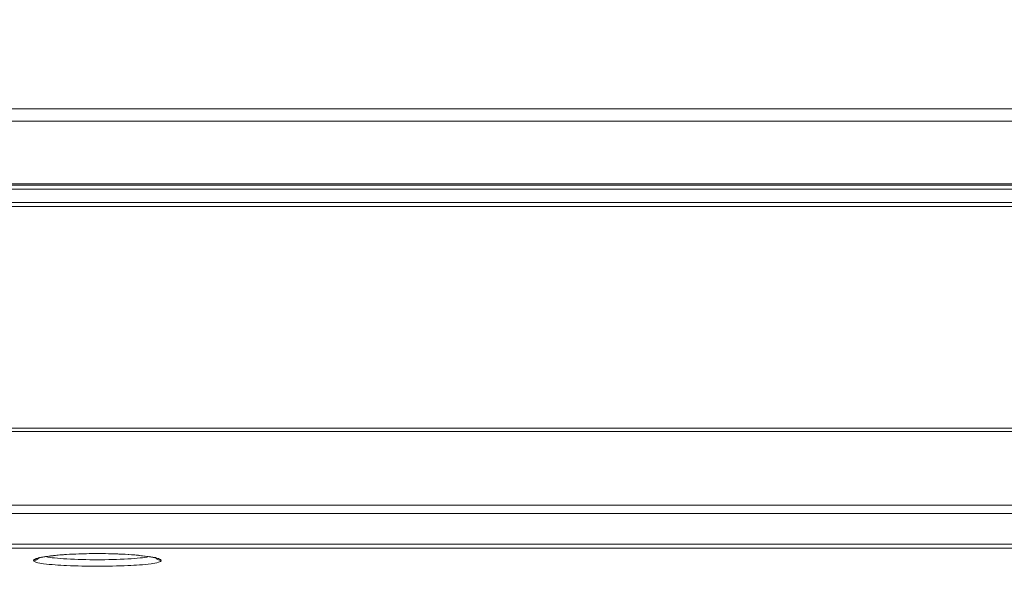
# Model space of a CAD drawing. Header units: centimetres. Extents: x -21 to 21, y -29.7 to 29.7.
# Tile 13 of 75: x -0.2 to 3.5, y -14.4 to -12.4. Entities that reach past the tile are written whole.
import ezdxf

# ---------------------------------------------------------------- set-up
doc = ezdxf.new("R2010")
doc.units = ezdxf.units.CM
doc.header["$MEASUREMENT"] = 0
doc.layers.add('06___PRT_ALL_SURFS', color=7, linetype='Continuous')

msp = doc.modelspace()

# ---------------------------------------------------------------- linework, layer by layer
at = {"layer": '06___PRT_ALL_SURFS', "color": 8, "lineweight": 5}
for points, knots in [([(-21.0058, -29.70447), (-21.0058, -29.70447), (20.9942, -29.70447), (20.9942, -29.70447), (20.9942, -29.70447), (20.9942, 29.69554), (20.9942, 29.69554), (20.9942, 29.69554), (-21.0058, 29.69554), (-21.0058, 29.69554), (-21.0058, 29.69554), (-21.0058, -29.70447), (-21.0058, -29.70447)], [0, 0, 0, 0, 0.25, 0.25, 0.25, 0.5, 0.5, 0.5, 0.75, 0.75, 0.75, 1, 1, 1, 1]), ([(-3.8366, -13.52518), (-3.8366, -13.52518), (-2.6046, -15.48438), (-2.6046, -15.48438), (-2.6046, -15.48438), (2.09296, -15.48438), (2.09296, -15.48438)], [0, 0, 0, 0, 0.5, 0.5, 0.5, 1, 1, 1, 1])]:
    msp.add_open_spline(points, degree=3, knots=knots, dxfattribs=at)
at = {"layer": '06___PRT_ALL_SURFS', "lineweight": 5}
for points in [[(-6.63954, -12.70268), (-6.63954, -12.70268), (6.86634, -12.70268), (6.86634, -12.70268)], [(6.65713, -12.74832), (6.65713, -12.74832), (-6.43034, -12.74832), (-6.43034, -12.74832)], [(-6.70761, -12.98767), (-6.70761, -12.98767), (6.9344, -12.98767), (6.9344, -12.98767)], [(-6.69259, -13.00268), (-6.69259, -13.00268), (6.91939, -13.00268), (6.91939, -13.00268)], [(-6.55195, -12.98268), (-6.55195, -12.98268), (6.83573, -12.98268), (6.83573, -12.98268)], [(6.67903, -13.00268), (6.67903, -13.00268), (-6.452, -13.00268), (-6.452, -13.00268)], [(-6.6916, -13.05268), (-6.6916, -13.05268), (6.9184, -13.05268), (6.9184, -13.05268)], [(-6.6166, -13.06768), (-6.6166, -13.06768), (6.8434, -13.06768), (6.8434, -13.06768)], [(-6.31579, -13.89768), (-6.31579, -13.89768), (6.54259, -13.89768), (6.54259, -13.89768)], [(-6.30137, -13.91018), (-6.30137, -13.91018), (6.52816, -13.91018), (6.52816, -13.91018)], [(-5.82677, -14.18584), (-5.82677, -14.18584), (6.05356, -14.18585), (6.05356, -14.18585)], [(6.05355, -14.21723), (6.05355, -14.21723), (-5.82676, -14.21723), (-5.82676, -14.21723)], [(-5.82676, -14.33141), (-5.82676, -14.33141), (6.05355, -14.33141), (6.05355, -14.33141)], [(6.03926, -14.34709), (6.03926, -14.34709), (-5.81247, -14.34709), (-5.81247, -14.34709)], [(-0.10849, -14.38591), (-0.1069, -14.38438), (-0.10552, -14.38265), (-0.10439, -14.38075)], [(-0.01649, -14.37152), (-0.02002, -14.37179), (-0.02355, -14.37206), (-0.02708, -14.37235)], [(0.06187, -14.36771), (0.05589, -14.36787), (0.04992, -14.36805), (0.04394, -14.36827)], [(0.10428, -14.36707), (0.09014, -14.36713), (0.07601, -14.36735), (0.06187, -14.36771)], [(0.12161, -14.36707), (0.11583, -14.36704), (0.11005, -14.36705), (0.10428, -14.36707)], [(0.16561, -14.36773), (0.15094, -14.36734), (0.13628, -14.36712), (0.12161, -14.36707)], [(0.17781, -14.36809), (0.17374, -14.36796), (0.16967, -14.36784), (0.16561, -14.36773)], [(0.25427, -14.3724), (0.24989, -14.37204), (0.2455, -14.37169), (0.24111, -14.37137)]]:
    msp.add_open_spline(points, degree=3, dxfattribs=at)
for points, knots in [([(-0.12589, -14.39292), (-0.12577, -14.39149), (-0.12453, -14.39039), (-0.12326, -14.3895), (-0.12087, -14.38782), (-0.1184, -14.38689), (-0.11587, -14.38605), (-0.11194, -14.38474), (-0.10782, -14.38362), (-0.1037, -14.38266), (-0.09816, -14.38136), (-0.09262, -14.38035), (-0.08704, -14.37941)], [0, 0, 0, 0, 0.25, 0.25, 0.25, 0.5, 0.5, 0.5, 0.75, 0.75, 0.75, 1, 1, 1, 1]), ([(-0.10938, -14.38539), (-0.10938, -14.38539), (-0.10971, -14.38559), (-0.10971, -14.38559), (-0.10971, -14.38559), (-0.10817, -14.38498), (-0.10817, -14.38498), (-0.10817, -14.38498), (-0.10159, -14.38301), (-0.10159, -14.38301), (-0.10159, -14.38301), (-0.09045, -14.38056), (-0.09045, -14.38056)], [0, 0, 0, 0, 0.25, 0.25, 0.25, 0.5, 0.5, 0.5, 0.75, 0.75, 0.75, 1, 1, 1, 1]), ([(-0.09045, -14.38056), (-0.09045, -14.38056), (-0.0743, -14.37786), (-0.0743, -14.37786), (-0.0743, -14.37786), (-0.05248, -14.37507), (-0.05248, -14.37507), (-0.05248, -14.37507), (-0.02405, -14.37234), (-0.02405, -14.37234), (-0.02405, -14.37234), (0.01209, -14.36989), (0.01209, -14.36989), (0.01209, -14.36989), (0.05702, -14.36802), (0.05702, -14.36802), (0.05702, -14.36802), (0.11199, -14.36722), (0.11199, -14.36722), (0.11199, -14.36722), (0.16751, -14.36796), (0.16751, -14.36796), (0.16751, -14.36796), (0.21295, -14.36979), (0.21295, -14.36979), (0.21295, -14.36979), (0.24952, -14.37224), (0.24952, -14.37224), (0.24952, -14.37224), (0.2783, -14.37496), (0.2783, -14.37496), (0.2783, -14.37496), (0.3004, -14.37776), (0.3004, -14.37776), (0.3004, -14.37776), (0.31676, -14.38046), (0.31676, -14.38046), (0.31676, -14.38046), (0.32808, -14.38293), (0.32808, -14.38293), (0.32808, -14.38293), (0.33484, -14.38494), (0.33484, -14.38494), (0.33484, -14.38494), (0.33554, -14.3852), (0.33554, -14.3852)], [0, 0, 0, 0, 0.0666667, 0.0666667, 0.0666667, 0.1333333, 0.1333333, 0.1333333, 0.2, 0.2, 0.2, 0.2666667, 0.2666667, 0.2666667, 0.3333333, 0.3333333, 0.3333333, 0.4, 0.4, 0.4, 0.4666667, 0.4666667, 0.4666667, 0.5333333, 0.5333333, 0.5333333, 0.6, 0.6, 0.6, 0.6666667, 0.6666667, 0.6666667, 0.7333333, 0.7333333, 0.7333333, 0.8, 0.8, 0.8, 0.8666667, 0.8666667, 0.8666667, 0.9333333, 0.9333333, 0.9333333, 1, 1, 1, 1]), ([(-0.08704, -14.37941), (-0.08279, -14.3787), (-0.07854, -14.37806), (-0.07428, -14.37746), (-0.05861, -14.37526), (-0.04285, -14.37367), (-0.02708, -14.37235)], [0, 0, 0, 0, 0.5, 0.5, 0.5, 1, 1, 1, 1]), ([(0.30702, -14.37866), (0.2961, -14.38097), (0.285, -14.3824), (0.27388, -14.38357), (0.25862, -14.38518), (0.24333, -14.38632), (0.22803, -14.38722), (0.18985, -14.38946), (0.15159, -14.3902), (0.11333, -14.3902), (0.07507, -14.3902), (0.03681, -14.38945), (-0.00135, -14.38721), (-0.01664, -14.38631), (-0.03192, -14.38518), (-0.04717, -14.38356), (-0.05827, -14.38239), (-0.06935, -14.38096), (-0.08026, -14.37865)], [0, 0, 0, 0, 0.1666667, 0.1666667, 0.1666667, 0.3333333, 0.3333333, 0.3333333, 0.5, 0.5, 0.5, 0.6666667, 0.6666667, 0.6666667, 0.8333333, 0.8333333, 0.8333333, 1, 1, 1, 1]), ([(-0.01649, -14.37152), (-0.01172, -14.37117), (-0.00694, -14.37084), (-0.00217, -14.37053), (0.01319, -14.36955), (0.02856, -14.36881), (0.04394, -14.36827)], [0, 0, 0, 0, 0.5, 0.5, 0.5, 1, 1, 1, 1]), ([(0.17781, -14.36809), (0.18333, -14.36827), (0.18885, -14.36848), (0.19437, -14.36871), (0.20997, -14.36937), (0.22555, -14.37024), (0.24111, -14.37137)], [0, 0, 0, 0, 0.5, 0.5, 0.5, 1, 1, 1, 1]), ([(0.25427, -14.3724), (0.25998, -14.37288), (0.26569, -14.3734), (0.27139, -14.37396), (0.28574, -14.37538), (0.30007, -14.37708), (0.31429, -14.37947)], [0, 0, 0, 0, 0.5, 0.5, 0.5, 1, 1, 1, 1]), ([(0.31429, -14.37947), (0.3239, -14.38109), (0.33371, -14.383), (0.34278, -14.38608), (0.34527, -14.38693), (0.34771, -14.38786), (0.35004, -14.38952), (0.35129, -14.3904), (0.35251, -14.39149), (0.35268, -14.39292)], [0, 0, 0, 0, 0.3333333, 0.3333333, 0.3333333, 0.6666667, 0.6666667, 0.6666667, 1, 1, 1, 1]), ([(0.35268, -14.39291), (0.34826, -14.3929), (0.34375, -14.3917), (0.33988, -14.38942), (0.33632, -14.38731), (0.33331, -14.38429), (0.33121, -14.3808)], [0, 0, 0, 0, 0.5, 0.5, 0.5, 1, 1, 1, 1]), ([(-0.12589, -14.39292), (-0.1242, -14.39292), (-0.12252, -14.39275), (-0.12086, -14.39241), (-0.11627, -14.39145), (-0.11184, -14.38915), (-0.10849, -14.38591)], [0, 0, 0, 0, 0.5, 0.5, 0.5, 1, 1, 1, 1]), ([(-0.08816, -14.40504), (-0.09767, -14.40374), (-0.10736, -14.40213), (-0.1164, -14.3994), (-0.11883, -14.39867), (-0.12121, -14.39786), (-0.12346, -14.39624), (-0.12465, -14.39537), (-0.12581, -14.39429), (-0.12589, -14.39292)], [0, 0, 0, 0, 0.3333333, 0.3333333, 0.3333333, 0.6666667, 0.6666667, 0.6666667, 1, 1, 1, 1]), ([(0.31437, -14.40511), (0.28565, -14.40902), (0.25668, -14.41071), (0.22771, -14.41192), (0.18943, -14.41351), (0.15116, -14.41426), (0.1129, -14.41425), (0.07468, -14.41424), (0.03647, -14.41348), (-0.00175, -14.41188), (-0.03064, -14.41066), (-0.05954, -14.40896), (-0.08816, -14.40504)], [0, 0, 0, 0, 0.25, 0.25, 0.25, 0.5, 0.5, 0.5, 0.75, 0.75, 0.75, 1, 1, 1, 1]), ([(0.35268, -14.39292), (0.35266, -14.39429), (0.35148, -14.39539), (0.35026, -14.39626), (0.34794, -14.39792), (0.34552, -14.39872), (0.34304, -14.39945), (0.33388, -14.40214), (0.32402, -14.4038), (0.31437, -14.40511)], [0, 0, 0, 0, 0.3333333, 0.3333333, 0.3333333, 0.6666667, 0.6666667, 0.6666667, 1, 1, 1, 1])]:
    msp.add_open_spline(points, degree=3, knots=knots, dxfattribs=at)

doc.saveas('drawing.dxf')
